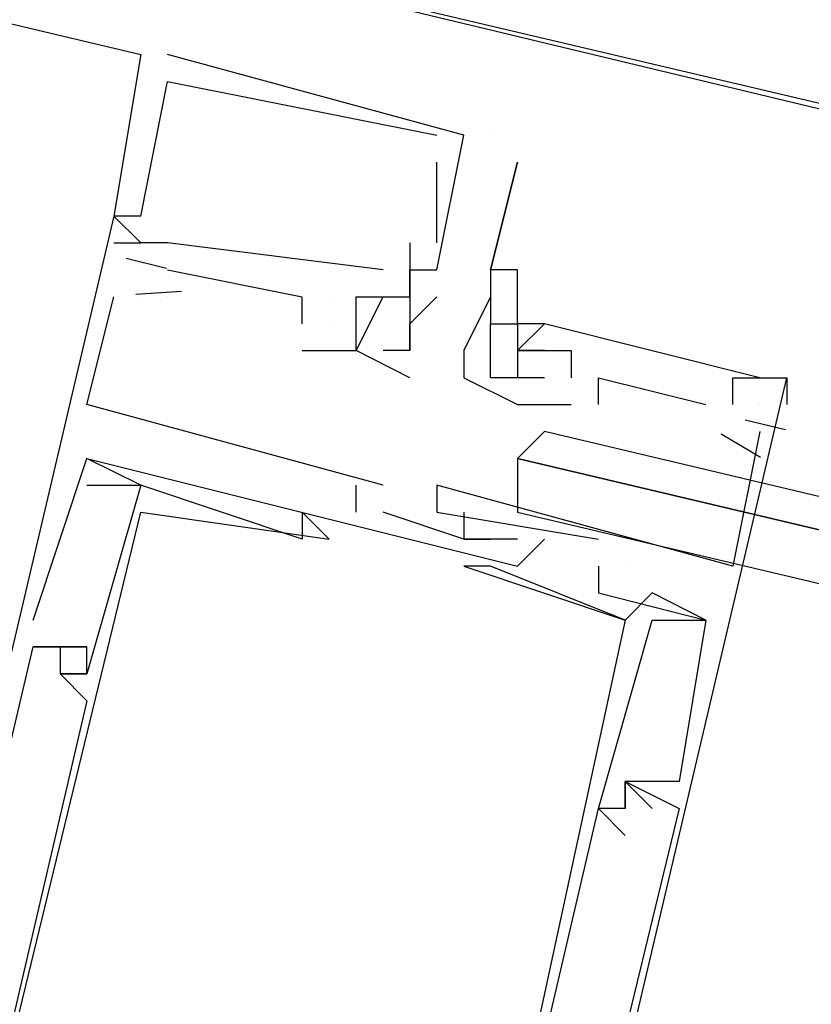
# Model space of a CAD drawing. Header units: feet. Extents: x -79 to 198, y -22 to 181.
# Tile 157 of 164: x 85.3 to 85.692, y 150.534 to 151.022. Entities that reach past the tile are written whole.
import ezdxf

# ---------------------------------------------------------------- set-up
doc = ezdxf.new("R2010")
doc.units = ezdxf.units.FT
doc.layers.add('A-LINEA', color=7, linetype='CONTINUOUS')

msp = doc.modelspace()

# ---------------------------------------------------------------- linework, layer by layer
at = {"layer": 'A-LINEA'}
for p, q in [((90.3333, 149.8844), (75.4933, 153.3911)), ((76.7867, 153.0311), (85.36, 151.0044)), ((85.36, 151.0044), (85.36, 151.0044)), ((85.36, 151.0044), (85.36, 151.0044)), ((85.36, 151.0044), (85.36, 151.0044)), ((85.3733, 151.0044), (85.3733, 151.0044)), ((85.3733, 151.0044), (85.3733, 151.0044)), ((85.3733, 151.0044), (85.3733, 151.0044)), ((85.3733, 150.9911), (85.3733, 150.9911)), ((85.3733, 150.9911), (85.3733, 150.9911)), ((85.3733, 150.9911), (85.3733, 150.9911)), ((85.5067, 150.9644), (85.5067, 150.9644)), ((85.5067, 150.9644), (85.5067, 150.9644)), ((85.5067, 150.9644), (85.5067, 150.9644)), ((85.52, 150.9644), (85.52, 150.9644)), ((85.52, 150.9644), (85.52, 150.9644)), ((85.52, 150.9644), (85.52, 150.9644)), ((85.5333, 150.9644), (85.5333, 150.9644)), ((85.5067, 150.9511), (85.5067, 150.9511)), ((85.5067, 150.9511), (85.5067, 150.9511)), ((85.5067, 150.9511), (85.5067, 150.9511)), ((85.5467, 150.9511), (85.5467, 150.9511)), ((85.3467, 150.9244), (85.3467, 150.9244)), ((85.3467, 150.9244), (85.3467, 150.9244)), ((85.3467, 150.9244), (85.3467, 150.9244)), ((85.3467, 150.9244), (85.3467, 150.9244)), ((85.3467, 150.9244), (85.3467, 150.9244)), ((85.3467, 150.9244), (85.3467, 150.9244)), ((85.36, 150.9244), (85.36, 150.9244)), ((85.36, 150.9244), (85.36, 150.9244)), ((85.36, 150.9244), (85.36, 150.9244)), ((85.36, 150.9244), (85.36, 150.9244)), ((85.36, 150.9244), (85.36, 150.9244)), ((85.36, 150.9244), (85.36, 150.9244)), ((85.3467, 150.9111), (85.36, 150.9111)), ((85.3467, 150.9111), (85.3467, 150.9111)), ((85.3467, 150.9111), (85.36, 150.9111)), ((85.3467, 150.9111), (85.3467, 150.9111)), ((85.3467, 150.9111), (85.36, 150.9111)), ((85.3467, 150.9111), (85.3467, 150.9111)), ((85.36, 150.9111), (85.36, 150.9111)), ((85.36, 150.9111), (85.36, 150.9111)), ((85.36, 150.9111), (85.36, 150.9111)), ((85.36, 150.9111), (85.36, 150.9111)), ((85.36, 150.9111), (85.36, 150.9111)), ((85.36, 150.9111), (85.36, 150.9111)), ((85.36, 150.9111), (85.36, 150.9111)), ((85.36, 150.9111), (85.36, 150.9111)), ((85.36, 150.9111), (85.36, 150.9111)), ((85.3733, 150.9111), (85.3733, 150.9111)), ((85.3733, 150.9111), (85.3733, 150.9111)), ((85.3733, 150.9111), (85.3733, 150.9111)), ((85.3733, 150.9111), (85.3733, 150.9111)), ((85.3733, 150.9111), (85.3733, 150.9111)), ((85.3733, 150.9111), (85.3733, 150.9111)), ((85.4933, 150.9111), (85.4933, 150.9111)), ((85.4933, 150.9111), (85.4933, 150.9111)), ((85.4933, 150.9111), (85.4933, 150.9111)), ((85.5067, 150.9111), (85.5067, 150.9111)), ((85.5067, 150.9111), (85.5067, 150.9111)), ((85.5067, 150.9111), (85.5067, 150.9111)), ((85.3527, 150.9035), (85.3727, 150.8987)), ((85.3527, 150.9035), (85.3727, 150.8987)), ((85.3527, 150.9035), (85.3727, 150.8987)), ((85.36, 150.8978), (85.36, 150.8978)), ((85.36, 150.8978), (85.36, 150.8978)), ((85.36, 150.8978), (85.36, 150.8978)), ((85.36, 150.8978), (85.36, 150.8978)), ((85.36, 150.8978), (85.36, 150.8978)), ((85.36, 150.8978), (85.36, 150.8978)), ((85.3733, 150.8978), (85.44, 150.8844)), ((85.3733, 150.8978), (85.3733, 150.8978)), ((85.3733, 150.8978), (85.44, 150.8844)), ((85.3733, 150.8978), (85.3733, 150.8978)), ((85.3733, 150.8978), (85.44, 150.8844)), ((85.3733, 150.8978), (85.3733, 150.8978)), ((85.48, 150.8978), (85.48, 150.8978)), ((85.48, 150.8978), (85.48, 150.8978)), ((85.48, 150.8978), (85.48, 150.8978)), ((85.4933, 150.8978), (85.4933, 150.8978)), ((85.4933, 150.8978), (85.4933, 150.8978)), ((85.4933, 150.8978), (85.4933, 150.8978)), ((85.5067, 150.8978), (85.5067, 150.8978)), ((85.5067, 150.8978), (85.5067, 150.8978)), ((85.5067, 150.8978), (85.5067, 150.8978)), ((85.5333, 150.8978), (85.5333, 150.8978)), ((85.5333, 150.8978), (85.5333, 150.8978)), ((85.5333, 150.8978), (85.5333, 150.8978)), ((85.5467, 150.8978), (85.5467, 150.8978)), ((85.5467, 150.8978), (85.5467, 150.8978)), ((85.3467, 150.8844), (85.3467, 150.8844)), ((85.3467, 150.8844), (85.3467, 150.8844)), ((85.3467, 150.8844), (85.3467, 150.8844)), ((85.3575, 150.8857), (85.3802, 150.8873)), ((85.3575, 150.8857), (85.3802, 150.8873)), ((85.3575, 150.8857), (85.3802, 150.8873)), ((85.36, 150.8844), (85.36, 150.8844)), ((85.36, 150.8844), (85.36, 150.8844)), ((85.36, 150.8844), (85.36, 150.8844)), ((85.3733, 150.8844), (85.3733, 150.8844)), ((85.3733, 150.8844), (85.3733, 150.8844)), ((85.3733, 150.8844), (85.3733, 150.8844)), ((85.44, 150.8711), (85.44, 150.8844)), ((85.44, 150.8844), (85.44, 150.8844)), ((85.44, 150.8844), (85.44, 150.8844)), ((85.44, 150.8711), (85.44, 150.8844)), ((85.44, 150.8844), (85.44, 150.8844)), ((85.44, 150.8844), (85.44, 150.8844)), ((85.44, 150.8711), (85.44, 150.8844)), ((85.44, 150.8844), (85.44, 150.8844)), ((85.44, 150.8844), (85.44, 150.8844)), ((85.4533, 150.8844), (85.4533, 150.8844)), ((85.4533, 150.8844), (85.4533, 150.8844)), ((85.4533, 150.8844), (85.4533, 150.8844)), ((85.4533, 150.8844), (85.4533, 150.8844)), ((85.4533, 150.8844), (85.4533, 150.8844)), ((85.4533, 150.8844), (85.4533, 150.8844)), ((85.4667, 150.8844), (85.4667, 150.8844)), ((85.4667, 150.8844), (85.4667, 150.8844)), ((85.4667, 150.8844), (85.4667, 150.8844)), ((85.4667, 150.8844), (85.4667, 150.8844)), ((85.4667, 150.8844), (85.4667, 150.8844)), ((85.4667, 150.8844), (85.4667, 150.8844)), ((85.48, 150.8844), (85.48, 150.8844)), ((85.48, 150.8844), (85.48, 150.8844)), ((85.48, 150.8844), (85.48, 150.8844)), ((85.48, 150.8844), (85.48, 150.8844)), ((85.48, 150.8844), (85.48, 150.8844)), ((85.48, 150.8844), (85.48, 150.8844)), ((85.48, 150.8844), (85.48, 150.8844)), ((85.48, 150.8844), (85.48, 150.8844)), ((85.48, 150.8844), (85.48, 150.8844)), ((85.4933, 150.8844), (85.4933, 150.8844)), ((85.4933, 150.8844), (85.4933, 150.8844)), ((85.4933, 150.8844), (85.4933, 150.8844)), ((85.4933, 150.8844), (85.4933, 150.8844)), ((85.4933, 150.8844), (85.4933, 150.8844)), ((85.4933, 150.8844), (85.4933, 150.8844)), ((85.4933, 150.8844), (85.4933, 150.8844)), ((85.4933, 150.8844), (85.4933, 150.8844)), ((85.4933, 150.8844), (85.4933, 150.8844)), ((85.5067, 150.8844), (85.5067, 150.8844)), ((85.5067, 150.8844), (85.5067, 150.8844)), ((85.5067, 150.8844), (85.5067, 150.8844)), ((85.5333, 150.8844), (85.5333, 150.8844)), ((85.5333, 150.8844), (85.5333, 150.8844)), ((85.5333, 150.8844), (85.5333, 150.8844)), ((85.44, 150.8711), (85.44, 150.8711)), ((85.44, 150.8711), (85.44, 150.8711)), ((85.44, 150.8711), (85.44, 150.8711)), ((85.44, 150.8711), (85.44, 150.8711)), ((85.44, 150.8711), (85.44, 150.8711)), ((85.44, 150.8711), (85.44, 150.8711)), ((85.44, 150.8711), (85.44, 150.8711)), ((85.44, 150.8711), (85.44, 150.8711)), ((85.44, 150.8711), (85.44, 150.8711)), ((85.4533, 150.8711), (85.4533, 150.8711)), ((85.4533, 150.8711), (85.4533, 150.8711)), ((85.4533, 150.8711), (85.4533, 150.8711)), ((85.4533, 150.8711), (85.4533, 150.8711)), ((85.4533, 150.8711), (85.4533, 150.8711)), ((85.4533, 150.8711), (85.4533, 150.8711)), ((85.4667, 150.8711), (85.4667, 150.8711)), ((85.4667, 150.8711), (85.4667, 150.8711)), ((85.4667, 150.8711), (85.4667, 150.8711)), ((85.4667, 150.8711), (85.4667, 150.8711)), ((85.4667, 150.8711), (85.4667, 150.8711)), ((85.4667, 150.8711), (85.4667, 150.8711)), ((85.4933, 150.8711), (85.4933, 150.8711)), ((85.4933, 150.8711), (85.4933, 150.8711)), ((85.4933, 150.8711), (85.4933, 150.8711)), ((85.5333, 150.8711), (85.5333, 150.8711)), ((85.5333, 150.8711), (85.5333, 150.8711)), ((85.5467, 150.8711), (85.5467, 150.8711)), ((85.5467, 150.8711), (85.5467, 150.8711)), ((85.56, 150.8711), (85.56, 150.8711)), ((85.56, 150.8711), (85.56, 150.8711)), ((85.56, 150.8711), (85.56, 150.8711)), ((85.56, 150.8711), (85.56, 150.8711)), ((85.44, 150.8578), (85.44, 150.8578)), ((85.44, 150.8578), (85.44, 150.8578)), ((85.44, 150.8578), (85.44, 150.8578)), ((85.4667, 150.8578), (85.4667, 150.8578)), ((85.4667, 150.8578), (85.4667, 150.8578)), ((85.4667, 150.8578), (85.4667, 150.8578)), ((85.4667, 150.8578), (85.4667, 150.8578)), ((85.4667, 150.8578), (85.4667, 150.8578)), ((85.4667, 150.8578), (85.4667, 150.8578)), ((85.4667, 150.8578), (85.4667, 150.8578)), ((85.4667, 150.8578), (85.4667, 150.8578)), ((85.4667, 150.8578), (85.4667, 150.8578)), ((85.48, 150.8578), (85.48, 150.8578)), ((85.48, 150.8578), (85.48, 150.8578)), ((85.48, 150.8578), (85.48, 150.8578)), ((85.4933, 150.8578), (85.4933, 150.8578)), ((85.4933, 150.8578), (85.4933, 150.8578)), ((85.4933, 150.8578), (85.4933, 150.8578)), ((85.4933, 150.8578), (85.4933, 150.8578)), ((85.4933, 150.8578), (85.4933, 150.8578)), ((85.4933, 150.8578), (85.4933, 150.8578)), ((85.52, 150.8578), (85.52, 150.8578)), ((85.5467, 150.8578), (85.5467, 150.8578)), ((85.5467, 150.8578), (85.5467, 150.8578)), ((85.5467, 150.8578), (85.5467, 150.8578)), ((85.5467, 150.8578), (85.5467, 150.8578)), ((85.5467, 150.8578), (85.5467, 150.8578)), ((85.56, 150.8578), (85.56, 150.8578)), ((85.56, 150.8578), (85.56, 150.8578)), ((85.56, 150.8578), (85.56, 150.8578)), ((85.56, 150.8578), (85.56, 150.8578)), ((85.5733, 150.8578), (85.5733, 150.8578)), ((85.5733, 150.8578), (85.5733, 150.8578)), ((85.5733, 150.8578), (85.5733, 150.8578)), ((85.4933, 150.8444), (85.4933, 150.8444)), ((85.4933, 150.8444), (85.4933, 150.8444)), ((85.4933, 150.8444), (85.4933, 150.8444)), ((85.52, 150.8444), (85.52, 150.8444)), ((85.5333, 150.8444), (85.5333, 150.8444)), ((85.5467, 150.8444), (85.5467, 150.8444)), ((85.5467, 150.8444), (85.5467, 150.8444)), ((85.56, 150.8444), (85.5467, 150.8444)), ((85.5467, 150.8444), (85.5467, 150.8444)), ((85.56, 150.8444), (85.5467, 150.8444)), ((85.5467, 150.8444), (85.5467, 150.8444)), ((85.56, 150.8444), (85.5467, 150.8444)), ((85.5467, 150.8444), (85.5467, 150.8444)), ((85.56, 150.8444), (85.56, 150.8444)), ((85.56, 150.8444), (85.56, 150.8444)), ((85.56, 150.8444), (85.56, 150.8444)), ((85.5733, 150.8444), (85.5733, 150.8444)), ((85.5733, 150.8444), (85.5733, 150.8444)), ((85.5733, 150.8444), (85.5733, 150.8444)), ((85.5867, 150.8444), (85.5867, 150.8444)), ((85.5867, 150.8444), (85.5867, 150.8444)), ((85.5867, 150.8444), (85.5867, 150.8444)), ((85.6533, 150.8444), (85.6533, 150.8444)), ((85.6533, 150.8444), (85.6533, 150.8444)), ((85.6533, 150.8444), (85.6533, 150.8444)), ((85.6667, 150.8444), (85.6667, 150.8444)), ((85.6667, 150.8444), (85.6667, 150.8444)), ((85.6667, 150.8444), (85.6667, 150.8444)), ((85.6667, 150.8444), (85.6667, 150.8444)), ((85.6667, 150.8444), (85.6667, 150.8444)), ((85.6667, 150.8444), (85.6667, 150.8444)), ((85.68, 150.8444), (85.68, 150.8444)), ((85.68, 150.8444), (85.68, 150.8444)), ((85.68, 150.8444), (85.68, 150.8444)), ((85.68, 150.8444), (85.68, 150.8444)), ((85.68, 150.8444), (85.68, 150.8444)), ((85.68, 150.8444), (85.68, 150.8444)), ((85.3333, 150.8311), (85.3333, 150.8311)), ((85.3333, 150.8311), (85.3333, 150.8311)), ((85.3333, 150.8311), (85.3333, 150.8311)), ((85.5467, 150.8311), (85.5467, 150.8311)), ((85.5467, 150.8311), (85.5733, 150.8311)), ((85.5467, 150.8311), (85.5467, 150.8311)), ((85.5467, 150.8311), (85.5733, 150.8311)), ((85.5467, 150.8311), (85.5467, 150.8311)), ((85.5467, 150.8311), (85.5733, 150.8311)), ((85.5467, 150.8311), (85.5467, 150.8311)), ((85.5733, 150.8311), (85.5733, 150.8311)), ((85.5733, 150.8311), (85.5733, 150.8311)), ((85.5733, 150.8311), (85.5733, 150.8311)), ((85.5867, 150.8311), (85.5867, 150.8311)), ((85.5867, 150.8311), (85.5867, 150.8311)), ((85.5867, 150.8311), (85.5867, 150.8311)), ((85.64, 150.8311), (85.64, 150.8311)), ((85.64, 150.8311), (85.64, 150.8311)), ((85.64, 150.8311), (85.64, 150.8311)), ((85.6533, 150.8311), (85.6533, 150.8311)), ((85.6533, 150.8311), (85.6533, 150.8311)), ((85.6533, 150.8311), (85.6533, 150.8311)), ((85.6533, 150.8311), (85.6533, 150.8311)), ((85.6533, 150.8311), (85.6533, 150.8311)), ((85.6533, 150.8311), (85.6533, 150.8311)), ((85.6667, 150.8311), (85.6667, 150.8311)), ((85.6667, 150.8311), (85.6667, 150.8311)), ((85.6667, 150.8311), (85.6667, 150.8311)), ((85.6667, 150.8311), (85.6667, 150.8311)), ((85.6667, 150.8311), (85.6667, 150.8311)), ((85.6667, 150.8311), (85.6667, 150.8311)), ((85.68, 150.8311), (85.68, 150.8311)), ((85.68, 150.8311), (85.68, 150.8311)), ((85.68, 150.8311), (85.68, 150.8311)), ((85.6594, 150.8235), (85.6794, 150.8187)), ((85.6594, 150.8235), (85.6794, 150.8187)), ((85.6594, 150.8235), (85.6794, 150.8187)), ((85.6476, 150.8166), (85.6671, 150.805)), ((85.6476, 150.8166), (85.6671, 150.805)), ((85.6476, 150.8166), (85.6671, 150.805)), ((85.6667, 150.8178), (85.6667, 150.8178)), ((85.6667, 150.8178), (85.6667, 150.8178)), ((85.6667, 150.8178), (85.6667, 150.8178)), ((85.3333, 150.8044), (85.3333, 150.8044)), ((85.3333, 150.8044), (85.3333, 150.8044)), ((85.3333, 150.8044), (85.3333, 150.8044)), ((85.3333, 150.8044), (85.3333, 150.8044)), ((85.3333, 150.8044), (85.3333, 150.8044)), ((85.3333, 150.8044), (85.3333, 150.8044)), ((85.3333, 150.7911), (85.3333, 150.7911)), ((85.3333, 150.7911), (85.3333, 150.7911)), ((85.3333, 150.7911), (85.3333, 150.7911)), ((85.36, 150.7911), (85.36, 150.7911)), ((85.36, 150.7911), (85.36, 150.7911)), ((85.36, 150.7911), (85.36, 150.7911)), ((85.36, 150.7911), (85.36, 150.7911)), ((85.36, 150.7911), (85.36, 150.7911)), ((85.36, 150.7911), (85.36, 150.7911)), ((85.4667, 150.7778), (85.4667, 150.7911)), ((85.4667, 150.7911), (85.4667, 150.7911)), ((85.4667, 150.7778), (85.4667, 150.7911)), ((85.4667, 150.7911), (85.4667, 150.7911)), ((85.4667, 150.7778), (85.4667, 150.7911)), ((85.4667, 150.7911), (85.4667, 150.7911)), ((85.48, 150.7911), (85.48, 150.7911)), ((85.48, 150.7911), (85.48, 150.7911)), ((85.48, 150.7911), (85.48, 150.7911)), ((85.5067, 150.7911), (85.5067, 150.7911)), ((85.5067, 150.7911), (85.5067, 150.7911)), ((85.5067, 150.7911), (85.5067, 150.7911)), ((85.36, 150.7778), (85.36, 150.7778)), ((85.36, 150.7778), (85.36, 150.7778)), ((85.36, 150.7778), (85.36, 150.7778)), ((85.44, 150.7778), (85.44, 150.7778)), ((85.44, 150.7778), (85.44, 150.7778)), ((85.44, 150.7778), (85.44, 150.7778)), ((85.4667, 150.7778), (85.4667, 150.7778)), ((85.4667, 150.7778), (85.4667, 150.7778)), ((85.4667, 150.7778), (85.4667, 150.7778)), ((85.48, 150.7778), (85.48, 150.7778)), ((85.48, 150.7778), (85.48, 150.7778)), ((85.48, 150.7778), (85.48, 150.7778)), ((85.5067, 150.7778), (85.5067, 150.7778)), ((85.5067, 150.7778), (85.5067, 150.7778)), ((85.5067, 150.7778), (85.5067, 150.7778)), ((85.52, 150.7778), (85.52, 150.7778)), ((85.52, 150.7778), (85.52, 150.7778)), ((85.52, 150.7778), (85.52, 150.7778)), ((85.44, 150.7644), (85.44, 150.7644)), ((85.44, 150.7644), (85.44, 150.7644)), ((85.44, 150.7644), (85.44, 150.7644)), ((85.4533, 150.7644), (85.4533, 150.7644)), ((85.4533, 150.7644), (85.4533, 150.7644)), ((85.4533, 150.7644), (85.4533, 150.7644)), ((85.52, 150.7644), (85.52, 150.7644)), ((85.52, 150.7644), (85.52, 150.7644)), ((85.52, 150.7644), (85.52, 150.7644)), ((85.52, 150.7644), (85.52, 150.7644)), ((85.52, 150.7644), (85.52, 150.7644)), ((85.52, 150.7644), (85.52, 150.7644)), ((85.52, 150.7644), (85.52, 150.7644)), ((85.52, 150.7644), (85.52, 150.7644)), ((85.52, 150.7644), (85.52, 150.7644)), ((85.5333, 150.7644), (85.5333, 150.7644)), ((85.5333, 150.7644), (85.5333, 150.7644)), ((85.5333, 150.7644), (85.5333, 150.7644)), ((85.5467, 150.7644), (85.5467, 150.7644)), ((85.5467, 150.7644), (85.5467, 150.7644)), ((85.5467, 150.7644), (85.5467, 150.7644)), ((85.56, 150.7644), (85.56, 150.7644)), ((85.56, 150.7644), (85.56, 150.7644)), ((85.56, 150.7644), (85.56, 150.7644)), ((85.5867, 150.7644), (85.5867, 150.7644)), ((85.5867, 150.7644), (85.5867, 150.7644)), ((85.5867, 150.7644), (85.5867, 150.7644)), ((85.52, 150.7511), (85.52, 150.7511)), ((85.52, 150.7511), (85.52, 150.7511)), ((85.52, 150.7511), (85.52, 150.7511)), ((85.5333, 150.7511), (85.5333, 150.7511)), ((85.5333, 150.7511), (85.5333, 150.7511)), ((85.5333, 150.7511), (85.5333, 150.7511)), ((85.5467, 150.7511), (85.5467, 150.7511)), ((85.5467, 150.7511), (85.5467, 150.7511)), ((85.5467, 150.7511), (85.5467, 150.7511)), ((85.5867, 150.7511), (85.5867, 150.7511)), ((85.5867, 150.7511), (85.5867, 150.7511)), ((85.5867, 150.7511), (85.5867, 150.7511)), ((85.5867, 150.7511), (85.5867, 150.7511)), ((85.5867, 150.7511), (85.5867, 150.7511)), ((85.5867, 150.7511), (85.5867, 150.7511)), ((85.6, 150.7511), (85.6, 150.7511)), ((85.6, 150.7511), (85.6, 150.7511)), ((85.6, 150.7511), (85.6, 150.7511)), ((85.6, 150.7511), (85.6, 150.7511)), ((85.6, 150.7511), (85.6, 150.7511)), ((85.6, 150.7511), (85.6, 150.7511)), ((85.6533, 150.7511), (85.6533, 150.7511)), ((85.6533, 150.7511), (85.6533, 150.7511)), ((85.6533, 150.7511), (85.6533, 150.7511)), ((85.5867, 150.7378), (85.5867, 150.7378)), ((85.5867, 150.7378), (85.5867, 150.7378)), ((85.5867, 150.7378), (85.5867, 150.7378)), ((85.6133, 150.7378), (85.6133, 150.7378)), ((85.6133, 150.7378), (85.6133, 150.7378)), ((85.6133, 150.7378), (85.6133, 150.7378)), ((85.3067, 150.7244), (85.3067, 150.7244)), ((85.3067, 150.7244), (85.3067, 150.7244)), ((85.3067, 150.7244), (85.3067, 150.7244)), ((85.6, 150.7244), (85.6, 150.7244)), ((85.6, 150.7244), (85.6, 150.7244)), ((85.6, 150.7244), (85.6, 150.7244)), ((85.6, 150.7244), (85.6, 150.7244)), ((85.6, 150.7244), (85.6, 150.7244)), ((85.6, 150.7244), (85.6, 150.7244)), ((85.6133, 150.7244), (85.6133, 150.7244)), ((85.6133, 150.7244), (85.6133, 150.7244)), ((85.6133, 150.7244), (85.6133, 150.7244)), ((85.64, 150.7244), (85.64, 150.7244)), ((85.64, 150.7244), (85.64, 150.7244)), ((85.64, 150.7244), (85.64, 150.7244)), ((85.64, 150.7244), (85.64, 150.7244)), ((85.64, 150.7244), (85.64, 150.7244)), ((85.64, 150.7244), (85.64, 150.7244)), ((85.64, 150.7244), (85.64, 150.7244)), ((85.64, 150.7244), (85.64, 150.7244)), ((85.64, 150.7244), (85.64, 150.7244)), ((85.3067, 150.7111), (85.3067, 150.7111)), ((85.3067, 150.7111), (85.3067, 150.7111)), ((85.3067, 150.7111), (85.3067, 150.7111)), ((85.3067, 150.7111), (85.3067, 150.7111)), ((85.3067, 150.7111), (85.3067, 150.7111)), ((85.3067, 150.7111), (85.3067, 150.7111)), ((85.32, 150.7111), (85.32, 150.7111)), ((85.32, 150.7111), (85.32, 150.7111)), ((85.32, 150.7111), (85.32, 150.7111)), ((85.32, 150.7111), (85.32, 150.7111)), ((85.32, 150.7111), (85.32, 150.7111)), ((85.32, 150.7111), (85.32, 150.7111)), ((85.3333, 150.7111), (85.3333, 150.7111)), ((85.3333, 150.7111), (85.3333, 150.7111)), ((85.3333, 150.7111), (85.3333, 150.7111)), ((85.3333, 150.7111), (85.3333, 150.7111)), ((85.3333, 150.7111), (85.3333, 150.7111)), ((85.3333, 150.7111), (85.3333, 150.7111)), ((85.32, 150.6978), (85.32, 150.6978)), ((85.32, 150.6978), (85.32, 150.6978)), ((85.32, 150.6978), (85.32, 150.6978)), ((85.32, 150.6978), (85.32, 150.6978)), ((85.32, 150.6978), (85.32, 150.6978)), ((85.32, 150.6978), (85.32, 150.6978)), ((85.32, 150.6978), (85.32, 150.6978)), ((85.32, 150.6978), (85.32, 150.6978)), ((85.32, 150.6978), (85.32, 150.6978)), ((85.3333, 150.6978), (85.3333, 150.6978)), ((85.3333, 150.6978), (85.3333, 150.6978)), ((85.3333, 150.6978), (85.3333, 150.6978)), ((85.3333, 150.6978), (85.3333, 150.6978)), ((85.3333, 150.6978), (85.3333, 150.6978)), ((85.3333, 150.6978), (85.3333, 150.6978)), ((85.3333, 150.6978), (85.3333, 150.6978)), ((85.3333, 150.6978), (85.3333, 150.6978)), ((85.3333, 150.6978), (85.3333, 150.6978)), ((85.3333, 150.6844), (85.3333, 150.6844)), ((85.3333, 150.6844), (85.3333, 150.6844)), ((85.3333, 150.6844), (85.3333, 150.6844)), ((85.6, 150.6444), (85.6, 150.6444)), ((85.6, 150.6444), (85.6, 150.6444)), ((85.6133, 150.6311), (85.6, 150.6444)), ((85.6, 150.6444), (85.6, 150.6444)), ((85.6, 150.6444), (85.6, 150.6444)), ((85.6, 150.6444), (85.6, 150.6444)), ((85.6133, 150.6311), (85.6, 150.6444)), ((85.6, 150.6444), (85.6, 150.6444)), ((85.6, 150.6444), (85.6, 150.6444)), ((85.6, 150.6444), (85.6, 150.6444)), ((85.6133, 150.6311), (85.6, 150.6444)), ((85.6, 150.6444), (85.6, 150.6444)), ((85.6267, 150.6444), (85.6267, 150.6444)), ((85.6267, 150.6444), (85.6267, 150.6444)), ((85.6267, 150.6444), (85.6267, 150.6444)), ((85.5867, 150.6311), (85.5867, 150.6311)), ((85.5867, 150.6311), (85.5867, 150.6311)), ((85.5867, 150.6311), (85.5867, 150.6311)), ((85.5867, 150.6311), (85.5867, 150.6311)), ((85.5867, 150.6311), (85.5867, 150.6311)), ((85.5867, 150.6311), (85.5867, 150.6311)), ((85.6, 150.6311), (85.6, 150.6311)), ((85.6, 150.6311), (85.6, 150.6311)), ((85.6, 150.6311), (85.6, 150.6311)), ((85.6, 150.6311), (85.6, 150.6311)), ((85.6, 150.6311), (85.6, 150.6311)), ((85.6, 150.6311), (85.6, 150.6311)), ((85.6, 150.6311), (85.6, 150.6311)), ((85.6, 150.6311), (85.6, 150.6311)), ((85.6, 150.6311), (85.6, 150.6311)), ((85.6133, 150.6311), (85.6133, 150.6311)), ((85.6133, 150.6311), (85.6133, 150.6311)), ((85.6133, 150.6311), (85.6133, 150.6311)), ((85.6267, 150.6311), (85.6267, 150.6311)), ((85.6267, 150.6311), (85.6267, 150.6311)), ((85.6267, 150.6311), (85.6267, 150.6311)), ((85.6, 150.6178), (85.6, 150.6178)), ((85.6, 150.6178), (85.6, 150.6178)), ((85.6, 150.6178), (85.6, 150.6178))]:
    msp.add_line(p, q, dxfattribs=at)
for points in [[(73.8267, 153.0711), (75.3733, 153.4178), (81.5467, 151.9644), (83.3067, 151.5511), (85.9733, 150.9111), (90.3333, 149.8844), (91.0267, 152.8178), (91.4533, 154.5778), (91.7733, 154.5111), (93.12, 160.1778)], [(85.36, 151.0044), (85.3467, 150.9244), (85.36, 150.9111)], [(85.36, 151.0044), (85.3467, 150.9244), (85.36, 150.9111)], [(85.36, 151.0044), (85.3467, 150.9244), (85.36, 150.9111)], [(85.4933, 150.8844), (85.4933, 150.8978), (85.5067, 150.8978), (85.52, 150.9644), (85.3733, 151.0044), (85.3733, 151.0044)], [(85.4933, 150.8844), (85.4933, 150.8978), (85.5067, 150.8978), (85.52, 150.9644), (85.3733, 151.0044), (85.3733, 151.0044)], [(85.4933, 150.8844), (85.4933, 150.8978), (85.5067, 150.8978), (85.52, 150.9644), (85.3733, 151.0044), (85.3733, 151.0044)], [(85.36, 150.9244), (85.3733, 150.9911), (85.3733, 150.9911), (85.5067, 150.9644)], [(85.36, 150.9244), (85.3733, 150.9911), (85.3733, 150.9911), (85.5067, 150.9644)], [(85.36, 150.9244), (85.3733, 150.9911), (85.3733, 150.9911), (85.5067, 150.9644)], [(85.5067, 150.9111), (85.5067, 150.9511), (85.5067, 150.9511)], [(85.5067, 150.9111), (85.5067, 150.9511), (85.5067, 150.9511)], [(85.5067, 150.9111), (85.5067, 150.9511), (85.5067, 150.9511)], [(85.5333, 150.8978), (85.5467, 150.9511), (85.5467, 150.9511), (85.5333, 150.8978), (85.5333, 150.8844), (85.5333, 150.8711)], [(85.36, 150.9244), (85.3467, 150.9244), (85.1867, 150.2444), (85.3333, 150.2044)], [(85.36, 150.9244), (85.3467, 150.9244), (85.1867, 150.2444), (85.3333, 150.2044)], [(85.36, 150.9244), (85.3467, 150.9244), (85.1867, 150.2444), (85.3333, 150.2044)], [(85.48, 150.8978), (85.3733, 150.9111), (85.36, 150.9111), (85.36, 150.9111)], [(85.48, 150.8978), (85.3733, 150.9111), (85.36, 150.9111), (85.36, 150.9111)], [(85.48, 150.8978), (85.3733, 150.9111), (85.36, 150.9111), (85.36, 150.9111)], [(85.4933, 150.9111), (85.4933, 150.9111), (85.4933, 150.9111), (85.4933, 150.9111), (85.4933, 150.8844)], [(85.4933, 150.9111), (85.4933, 150.9111), (85.4933, 150.9111), (85.4933, 150.9111), (85.4933, 150.8844)], [(85.4933, 150.9111), (85.4933, 150.9111), (85.4933, 150.9111), (85.4933, 150.9111), (85.4933, 150.8844)], [(85.5467, 150.8711), (85.5467, 150.8444), (85.5333, 150.8444), (85.5333, 150.8711), (85.5467, 150.8711), (85.5467, 150.8978), (85.5467, 150.8978), (85.5333, 150.8978)], [(85.48, 150.7911), (85.3333, 150.8311), (85.3467, 150.8844)], [(85.48, 150.7911), (85.3333, 150.8311), (85.3467, 150.8844)], [(85.48, 150.7911), (85.3333, 150.8311), (85.3467, 150.8844)], [(85.4667, 150.8844), (85.4667, 150.8844), (85.48, 150.8844)], [(85.4667, 150.8578), (85.48, 150.8844), (85.4933, 150.8844), (85.4933, 150.8578), (85.48, 150.8578)], [(85.4667, 150.8711), (85.4667, 150.8844), (85.4667, 150.8844), (85.48, 150.8844), (85.4933, 150.8844), (85.4933, 150.8844)], [(85.4667, 150.8844), (85.4667, 150.8844), (85.48, 150.8844)], [(85.4667, 150.8578), (85.48, 150.8844), (85.4933, 150.8844), (85.4933, 150.8578), (85.48, 150.8578)], [(85.4667, 150.8711), (85.4667, 150.8844), (85.4667, 150.8844), (85.48, 150.8844), (85.4933, 150.8844), (85.4933, 150.8844)], [(85.4667, 150.8844), (85.4667, 150.8844), (85.48, 150.8844)], [(85.4667, 150.8578), (85.48, 150.8844), (85.4933, 150.8844), (85.4933, 150.8578), (85.48, 150.8578)], [(85.4667, 150.8711), (85.4667, 150.8844), (85.4667, 150.8844), (85.48, 150.8844), (85.4933, 150.8844), (85.4933, 150.8844)], [(85.4933, 150.8578), (85.4933, 150.8711), (85.5067, 150.8844)], [(85.4933, 150.8578), (85.4933, 150.8711), (85.5067, 150.8844)], [(85.4933, 150.8578), (85.4933, 150.8711), (85.5067, 150.8844)], [(85.5333, 150.8844), (85.52, 150.8578), (85.52, 150.8444), (85.5467, 150.8311)], [(85.44, 150.8578), (85.4667, 150.8578), (85.4667, 150.8711)], [(85.44, 150.8578), (85.4667, 150.8578), (85.4667, 150.8711)], [(85.44, 150.8578), (85.4667, 150.8578), (85.4667, 150.8711)], [(85.56, 150.8578), (85.56, 150.8578), (85.56, 150.8578), (85.5467, 150.8578), (85.56, 150.8711), (85.5467, 150.8711), (85.5467, 150.8711), (85.5467, 150.8711)], [(85.6533, 150.8311), (85.6533, 150.8444), (85.6667, 150.8444), (85.56, 150.8711), (85.5467, 150.8578), (85.56, 150.8578), (85.5733, 150.8578), (85.5733, 150.8444)], [(85.6533, 150.8311), (85.6533, 150.8444), (85.6667, 150.8444), (85.56, 150.8711), (85.5467, 150.8578), (85.56, 150.8578), (85.5733, 150.8578), (85.5733, 150.8444)], [(85.6533, 150.8311), (85.6533, 150.8444), (85.6667, 150.8444), (85.56, 150.8711), (85.5467, 150.8578), (85.56, 150.8578), (85.5733, 150.8578), (85.5733, 150.8444)], [(85.4933, 150.8444), (85.4667, 150.8578), (85.4667, 150.8578), (85.4667, 150.8578), (85.4667, 150.8578)], [(85.4933, 150.8444), (85.4667, 150.8578), (85.4667, 150.8578), (85.4667, 150.8578), (85.4667, 150.8578)], [(85.4933, 150.8444), (85.4667, 150.8578), (85.4667, 150.8578), (85.4667, 150.8578), (85.4667, 150.8578)], [(85.5467, 150.8578), (85.5467, 150.8444), (85.5467, 150.8444), (85.5467, 150.8444), (85.5467, 150.8444), (85.5467, 150.8444)], [(85.3733, 150.2178), (85.3733, 150.2044), (85.52, 150.1644), (85.68, 150.8444)], [(85.3733, 150.2178), (85.3733, 150.2044), (85.52, 150.1644), (85.68, 150.8444)], [(85.3733, 150.2178), (85.3733, 150.2044), (85.52, 150.1644), (85.68, 150.8444)], [(85.5867, 150.8311), (85.5867, 150.8444), (85.64, 150.8311)], [(85.5867, 150.8311), (85.5867, 150.8444), (85.64, 150.8311)], [(85.5867, 150.8311), (85.5867, 150.8444), (85.64, 150.8311)], [(85.6667, 150.8444), (85.68, 150.8444), (85.68, 150.8311)], [(85.6667, 150.8444), (85.68, 150.8444), (85.68, 150.8311)], [(85.6667, 150.8444), (85.68, 150.8444), (85.68, 150.8311)], [(85.6667, 150.8178), (85.6533, 150.7511), (85.5067, 150.7911), (85.5067, 150.7778), (85.5867, 150.7644)], [(85.6667, 150.8178), (85.6533, 150.7511), (85.5067, 150.7911), (85.5067, 150.7778), (85.5867, 150.7644)], [(85.6667, 150.8178), (85.6533, 150.7511), (85.5067, 150.7911), (85.5067, 150.7778), (85.5867, 150.7644)], [(90.12, 149.7378), (85.56, 150.8178), (85.5467, 150.8044), (90.12, 149.7244), (90.12, 149.7378)], [(85.24, 150.2844), (85.36, 150.7778), (85.4533, 150.7644), (85.4533, 150.7644), (85.44, 150.7778), (85.44, 150.7644), (85.36, 150.7911), (85.3333, 150.8044)], [(85.24, 150.2844), (85.36, 150.7778), (85.4533, 150.7644), (85.4533, 150.7644), (85.44, 150.7778), (85.44, 150.7644), (85.36, 150.7911), (85.3333, 150.8044)], [(85.24, 150.2844), (85.36, 150.7778), (85.4533, 150.7644), (85.4533, 150.7644), (85.44, 150.7778), (85.44, 150.7644), (85.36, 150.7911), (85.3333, 150.8044)], [(85.3067, 150.7244), (85.3333, 150.8044), (85.5467, 150.7511), (85.56, 150.7644)], [(85.3067, 150.7244), (85.3333, 150.8044), (85.5467, 150.7511), (85.56, 150.7644)], [(85.3067, 150.7244), (85.3333, 150.8044), (85.5467, 150.7511), (85.56, 150.7644)], [(90.12, 149.7111), (90.12, 149.7244), (85.5467, 150.8044), (85.5467, 150.7778), (90.12, 149.6978), (90.12, 149.7111)], [(85.3333, 150.7911), (85.36, 150.7911), (85.3333, 150.6978), (85.32, 150.6978)], [(85.3333, 150.7911), (85.36, 150.7911), (85.3333, 150.6978), (85.32, 150.6978)], [(85.3333, 150.7911), (85.36, 150.7911), (85.3333, 150.6978), (85.32, 150.6978)], [(85.52, 150.7778), (85.52, 150.7644), (85.48, 150.7778)], [(85.52, 150.7778), (85.52, 150.7644), (85.48, 150.7778)], [(85.52, 150.7778), (85.52, 150.7644), (85.48, 150.7778)], [(85.5467, 150.7644), (85.52, 150.7644), (85.5333, 150.7644)], [(85.5467, 150.7644), (85.52, 150.7644), (85.5333, 150.7644)], [(85.5467, 150.7644), (85.52, 150.7644), (85.5333, 150.7644)], [(85.6133, 150.7244), (85.64, 150.7244), (85.6133, 150.7378), (85.6, 150.7244), (85.5333, 150.7511), (85.52, 150.7511), (85.52, 150.7511), (85.6, 150.7244), (85.4933, 150.2311)], [(85.6133, 150.7244), (85.64, 150.7244), (85.6133, 150.7378), (85.6, 150.7244), (85.5333, 150.7511), (85.52, 150.7511), (85.52, 150.7511), (85.6, 150.7244), (85.4933, 150.2311)], [(85.6133, 150.7244), (85.64, 150.7244), (85.6133, 150.7378), (85.6, 150.7244), (85.5333, 150.7511), (85.52, 150.7511), (85.52, 150.7511), (85.6, 150.7244), (85.4933, 150.2311)], [(85.5867, 150.7511), (85.5867, 150.7378), (85.64, 150.7244), (85.6267, 150.6444), (85.6, 150.6444), (85.6, 150.6311), (85.6, 150.6444), (85.6267, 150.6311), (85.52, 150.1911)], [(85.5867, 150.7511), (85.5867, 150.7378), (85.64, 150.7244), (85.6267, 150.6444), (85.6, 150.6444), (85.6, 150.6311), (85.6, 150.6444), (85.6267, 150.6311), (85.52, 150.1911)], [(85.5867, 150.7511), (85.5867, 150.7378), (85.64, 150.7244), (85.6267, 150.6444), (85.6, 150.6444), (85.6, 150.6311), (85.6, 150.6444), (85.6267, 150.6311), (85.52, 150.1911)], [(85.6, 150.6311), (85.5867, 150.6311), (85.6133, 150.7244)], [(85.6, 150.6311), (85.5867, 150.6311), (85.6133, 150.7244)], [(85.6, 150.6311), (85.5867, 150.6311), (85.6133, 150.7244)], [(85.2133, 150.2578), (85.2, 150.2578), (85.3067, 150.7111), (85.3333, 150.7111)], [(85.2133, 150.2578), (85.2, 150.2578), (85.3067, 150.7111), (85.3333, 150.7111)], [(85.2133, 150.2578), (85.2, 150.2578), (85.3067, 150.7111), (85.3333, 150.7111)], [(85.32, 150.7111), (85.32, 150.6978), (85.3333, 150.6844), (85.24, 150.2844), (85.2267, 150.2844), (85.2133, 150.2578), (85.2133, 150.2711)], [(85.32, 150.7111), (85.32, 150.6978), (85.3333, 150.6844), (85.24, 150.2844), (85.2267, 150.2844), (85.2133, 150.2578), (85.2133, 150.2711)], [(85.32, 150.7111), (85.32, 150.6978), (85.3333, 150.6844), (85.24, 150.2844), (85.2267, 150.2844), (85.2133, 150.2578), (85.2133, 150.2711)], [(85.32, 150.6978), (85.3333, 150.6978), (85.3333, 150.7111), (85.3067, 150.7111)], [(85.32, 150.6978), (85.3333, 150.6978), (85.3333, 150.7111), (85.3067, 150.7111)], [(85.32, 150.6978), (85.3333, 150.6978), (85.3333, 150.7111), (85.3067, 150.7111)], [(85.32, 150.7111), (85.32, 150.6978), (85.32, 150.6978), (85.3333, 150.6844)], [(85.32, 150.7111), (85.32, 150.6978), (85.32, 150.6978), (85.3333, 150.6844)], [(85.32, 150.7111), (85.32, 150.6978), (85.32, 150.6978), (85.3333, 150.6844)], [(85.5067, 150.1911), (85.5067, 150.2178), (85.4933, 150.2311), (85.5867, 150.6311), (85.6, 150.6178)], [(85.5067, 150.1911), (85.5067, 150.2178), (85.4933, 150.2311), (85.5867, 150.6311), (85.6, 150.6178)], [(85.5067, 150.1911), (85.5067, 150.2178), (85.4933, 150.2311), (85.5867, 150.6311), (85.6, 150.6178)]]:
    msp.add_lwpolyline(points, dxfattribs=at)

doc.saveas('drawing.dxf')
